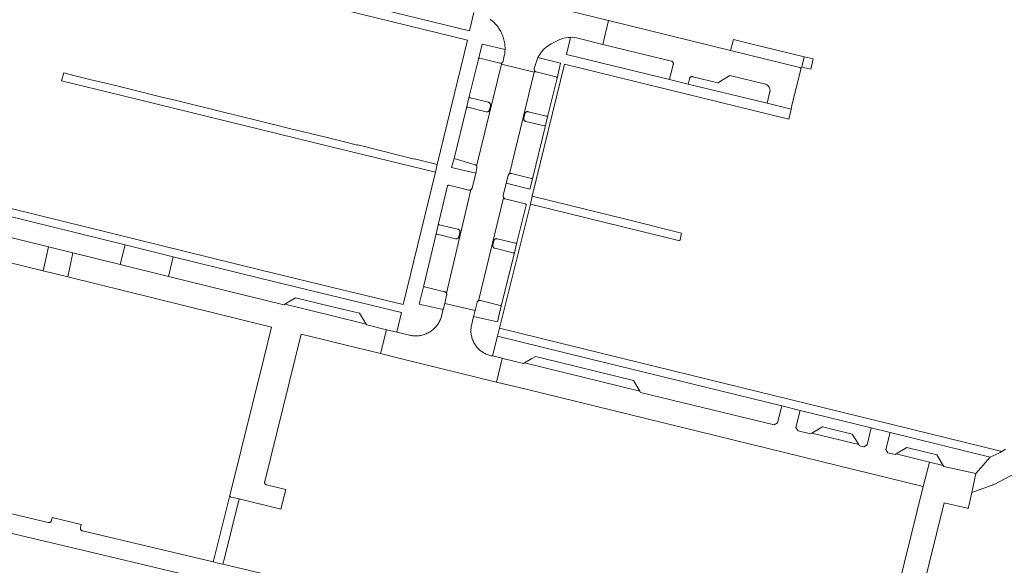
# Model space of a CAD drawing. Extents: x 146402 to 164798, y 455483 to 464134.
# Tile 162 of 256: x 156942 to 157124, y 458462 to 458563. Entities that reach past the tile are written whole.
import ezdxf

# ---------------------------------------------------------------- set-up
doc = ezdxf.new("R2010")
doc.units = 0
doc.header["$LTSCALE"] = 0.2
for name, color, linetype, lineweight in [('B-XX-VH-VERHARDING_ASFALT-GV', 252, 'CONTINUOUS', 18), ('B-XX-VH-VERHARDING_BETONSTRAATSTEEN-GV', 252, 'CONTINUOUS', 18), ('B-XX-VH-VERHARDING_TEGEL-GV', 252, 'CONTINUOUS', 18)]:
    doc.layers.add(name, color=color, linetype=linetype, lineweight=lineweight)

msp = doc.modelspace()

# ---------------------------------------------------------------- linework, layer by layer
at = {"layer": 'B-XX-VH-VERHARDING_ASFALT-GV'}
for points in [[(157124.405, 458483.258), (157123.434, 458482.663), (157121.613, 458481.807), (157118.973, 458478.741), (157118.217, 458475.274), (157122.435, 458476.777), (157126.033, 458478.677)], [(156910.563, 458474.898), (156955.117, 458464.347), (157000, 458453.655)], [(157000, 458457.275), (156980.006, 458462.022), (156979.067, 458462.245), (156978.206, 458462.45), (156954.08, 458468.182), (156954.054, 458468.188), (156953.996, 458468.209), (156953.94, 458468.237), (156953.889, 458468.272), (156953.842, 458468.313), (156953.802, 458468.36), (156953.767, 458468.412), (156953.74, 458468.467), (156953.719, 458468.526), (156953.707, 458468.587), (156953.702, 458468.649), (156953.706, 458468.711), (156953.717, 458468.772), (156953.862, 458469.348), (156948.47, 458470.636), (156948.336, 458470.066), (156948.332, 458470.049), (156948.312, 458469.991), (156948.285, 458469.935), (156948.251, 458469.883), (156948.211, 458469.836), (156948.165, 458469.795), (156948.114, 458469.76), (156948.058, 458469.731), (156948, 458469.71), (156947.94, 458469.697), (156947.878, 458469.692), (156947.816, 458469.694), (156947.755, 458469.705), (156939.475, 458471.68)]]:
    msp.add_lwpolyline(points, dxfattribs=at)
at = {"layer": 'B-XX-VH-VERHARDING_BETONSTRAATSTEEN-GV'}
for points in [[(157013.277, 458509.964), (157000, 458513.185), (156987.072, 458516.321), (156917.888, 458533.378), (156890.74, 458540.057), (156896.738, 458564.406), (156897.121, 458565.917), (156902.711, 458588.819), (156947.943, 458577.726), (157000, 458564.913), (157025.114, 458558.732), (157019.545, 458535.808), (157019.197, 458534.376)], [(157073.687, 458556.823), (157051.15, 458562.365), (157050.119, 458557.991), (157062.75, 458554.897), (157062.781, 458554.889), (157062.84, 458554.866), (157062.896, 458554.836), (157062.947, 458554.8), (157062.994, 458554.757), (157063.034, 458554.709), (157063.068, 458554.656), (157063.095, 458554.599), (157063.115, 458554.539), (157063.127, 458554.477), (157063.132, 458554.414), (157063.128, 458554.351), (157063.116, 458554.289), (157062.41, 458551.499), (157065.853, 458550.659), (157066.083, 458551.645), (157066.092, 458551.678), (157066.114, 458551.737), (157066.143, 458551.793), (157066.179, 458551.845), (157066.222, 458551.891), (157066.269, 458551.932), (157066.322, 458551.967), (157066.379, 458551.995), (157066.438, 458552.015), (157066.5, 458552.027), (157066.563, 458552.032), (157066.626, 458552.028), (157066.688, 458552.017), (157071.351, 458550.883), (157073.541, 458552.235), (157080.151, 458550.634), (157080.219, 458550.604), (157080.309, 458550.558), (157080.396, 458550.504), (157080.477, 458550.444), (157080.554, 458550.377), (157080.625, 458550.305), (157080.69, 458550.227), (157080.749, 458550.145), (157080.801, 458550.058), (157080.847, 458549.967), (157080.885, 458549.873), (157080.915, 458549.776), (157080.938, 458549.677), (157080.952, 458549.577), (157080.959, 458549.475), (157080.958, 458549.374), (157080.949, 458549.273), (157080.411, 458547.107), (157084.853, 458546.024), (157085.008, 458546.67), (157086.629, 458553.438), (157086.636, 458553.477), (157086.635, 458553.517), (157086.627, 458553.556), (157086.611, 458553.593), (157086.587, 458553.626), (157086.558, 458553.653), (157086.524, 458553.674), (157086.487, 458553.688), (157086.462, 458553.693)], [(157043.375, 458556.143), (157044.152, 458559.281), (157043.684, 458559.268), (157042.902, 458559.128), (157042.179, 458558.886), (157041.459, 458558.541), (157040.568, 458558.076), (157039.909, 458557.658), (157039.307, 458557.168), (157038.781, 458556.591), (157038.332, 458555.928), (157038.133, 458555.536), (157042.318, 458554.518), (157041.649, 458551.75), (157039.98, 458544.856), (157039.469, 458542.741), (157037.18, 458533.38), (157036.664, 458531.27), (157032.29, 458532.342), (157031.744, 458530.056), (157031.733, 458529.994), (157031.73, 458529.931), (157031.735, 458529.868), (157031.748, 458529.806), (157031.769, 458529.746), (157031.797, 458529.69), (157031.801, 458529.683), (157031.832, 458529.637), (157031.873, 458529.589), (157031.92, 458529.547), (157031.972, 458529.512), (157032.028, 458529.482), (157032.087, 458529.461), (157032.112, 458529.454), (157035.794, 458528.556), (157035.828, 458528.545), (157035.863, 458528.525), (157035.893, 458528.499), (157035.917, 458528.468), (157035.935, 458528.432), (157035.945, 458528.393), (157035.947, 458528.353), (157035.941, 458528.314), (157034.256, 458521.41), (157033.732, 458519.274), (157031.428, 458509.946), (157030.638, 458506.747), (157026.268, 458507.745), (157025.908, 458506.316), (157025.864, 458506.126), (157025.828, 458505.935), (157025.799, 458505.742), (157025.779, 458505.549), (157025.766, 458505.354), (157025.762, 458505.159), (157025.766, 458504.965), (157025.777, 458504.77), (157025.797, 458504.576), (157025.824, 458504.383), (157025.859, 458504.192), (157025.903, 458504.002), (157025.953, 458503.814), (157026.012, 458503.628), (157026.078, 458503.445), (157026.152, 458503.265), (157026.233, 458503.088), (157026.321, 458502.914), (157026.416, 458502.744), (157026.519, 458502.578), (157026.628, 458502.417), (157026.743, 458502.26), (157026.865, 458502.108), (157026.993, 458501.961), (157027.126, 458501.819), (157027.266, 458501.683), (157027.411, 458501.553), (157027.561, 458501.429), (157027.716, 458501.312), (157027.876, 458501.2), (157028.041, 458501.096), (157028.209, 458500.998), (157028.381, 458500.907), (157028.557, 458500.824), (157028.736, 458500.747), (157028.919, 458500.678), (157029.104, 458500.617), (157029.291, 458500.563), (157029.48, 458500.517), (157029.671, 458500.479), (157029.73, 458500.469), (157030.64, 458504.113), (157031.008, 458505.586), (157036.729, 458528.496), (157037.083, 458529.952), (157043.032, 458554.339), (157084.418, 458544.158), (157084.853, 458546.024), (157080.411, 458547.107), (157065.853, 458550.659), (157062.41, 458551.499)], [(157077.19, 458558.14), (157074.211, 458558.869), (157073.687, 458556.823), (157086.462, 458553.693), (157086.487, 458553.688), (157086.524, 458553.674), (157086.558, 458553.653), (157086.86, 458553.753), (157087.249, 458555.678)], [(157037.453, 458552.878), (157031.413, 458554.321), (157026.816, 458535.53), (157026.836, 458535.489), (157026.859, 458535.43), (157026.873, 458535.369), (157026.88, 458535.306), (157026.878, 458535.242), (157026.869, 458535.18), (157026.655, 458534.186), (157025.978, 458531.459), (157025.971, 458531.435), (157025.949, 458531.376), (157025.92, 458531.319), (157025.884, 458531.268), (157025.842, 458531.221), (157025.794, 458531.18), (157025.748, 458531.149), (157021.231, 458512.083), (157021.26, 458512.027), (157021.28, 458511.967), (157021.293, 458511.905), (157021.299, 458511.842), (157021.296, 458511.779), (157021.285, 458511.717), (157020.919, 458510.171), (157026.541, 458508.843), (157026.912, 458510.342), (157026.919, 458510.368), (157026.942, 458510.427), (157026.971, 458510.483), (157027.007, 458510.535), (157027.05, 458510.582), (157027.098, 458510.622), (157027.133, 458510.645), (157031.801, 458529.683), (157031.797, 458529.69), (157031.769, 458529.746), (157031.748, 458529.806), (157031.735, 458529.868), (157031.73, 458529.931), (157031.733, 458529.994), (157031.744, 458530.056), (157032.29, 458532.342), (157032.628, 458533.774), (157032.636, 458533.804), (157032.658, 458533.863), (157032.688, 458533.919), (157032.724, 458533.971), (157032.766, 458534.018), (157032.814, 458534.059), (157032.867, 458534.094), (157032.878, 458534.1)], [(157027.389, 458555.427), (157027.35, 458555.433), (157027.31, 458555.431), (157027.271, 458555.422), (157027.235, 458555.404), (157027.204, 458555.38), (157027.177, 458555.35), (157027.157, 458555.316), (157027.145, 458555.278), (157025.468, 458548.377), (157025.462, 458548.338), (157025.465, 458548.298), (157025.475, 458548.259), (157025.492, 458548.224), (157025.517, 458548.192), (157025.547, 458548.166), (157025.582, 458548.147), (157025.614, 458548.136), (157028.996, 458547.298), (157029.01, 458547.294), (157029.07, 458547.274), (157029.126, 458547.246), (157029.179, 458547.211), (157029.227, 458547.17), (157029.269, 458547.123), (157029.305, 458547.071), (157029.334, 458547.015), (157029.356, 458546.956), (157029.37, 458546.894), (157029.376, 458546.831), (157029.374, 458546.768), (157029.364, 458546.706), (157029.191, 458545.913), (157029.18, 458545.87), (157029.157, 458545.811), (157029.128, 458545.755), (157029.091, 458545.704), (157029.048, 458545.657), (157029, 458545.617), (157028.947, 458545.583), (157028.89, 458545.556), (157028.83, 458545.536), (157028.768, 458545.524), (157028.705, 458545.519), (157028.642, 458545.523), (157028.58, 458545.535), (157025.181, 458546.398), (157025.142, 458546.404), (157025.102, 458546.402), (157025.063, 458546.392), (157025.027, 458546.375), (157024.996, 458546.351), (157024.97, 458546.321), (157024.95, 458546.286), (157024.938, 458546.251), (157022.655, 458536.911), (157026.522, 458535.764), (157026.57, 458535.747), (157026.627, 458535.719), (157026.68, 458535.685), (157026.728, 458535.644), (157026.771, 458535.597), (157026.807, 458535.545), (157026.816, 458535.53), (157031.413, 458554.321), (157031.468, 458554.547), (157031.412, 458554.521), (157031.352, 458554.501), (157031.29, 458554.489), (157031.227, 458554.485), (157031.164, 458554.488), (157031.102, 458554.5)], [(157088.923, 458555.334), (157087.249, 458555.678), (157086.86, 458553.753), (157088.507, 458553.386)], [(157037.529, 458553.098), (157037.513, 458553.123), (157037.453, 458552.878), (157032.878, 458534.1), (157032.924, 458534.122), (157032.984, 458534.142), (157033.046, 458534.155), (157033.109, 458534.159), (157033.172, 458534.156), (157033.234, 458534.145), (157036.938, 458533.233), (157036.977, 458533.227), (157037.017, 458533.229), (157037.056, 458533.239), (157037.091, 458533.257), (157037.123, 458533.281), (157037.149, 458533.311), (157037.169, 458533.346), (157037.18, 458533.38), (157039.469, 458542.741), (157039.47, 458542.781), (157039.463, 458542.821), (157039.449, 458542.858), (157039.427, 458542.892), (157039.399, 458542.92), (157039.366, 458542.943), (157039.33, 458542.958), (157039.316, 458542.962), (157035.901, 458543.762), (157035.871, 458543.77), (157035.812, 458543.792), (157035.756, 458543.821), (157035.704, 458543.857), (157035.657, 458543.899), (157035.616, 458543.947), (157035.581, 458544), (157035.553, 458544.056), (157035.532, 458544.116), (157035.52, 458544.178), (157035.515, 458544.241), (157035.518, 458544.304), (157035.529, 458544.366), (157035.727, 458545.185), (157035.735, 458545.214), (157035.757, 458545.273), (157035.786, 458545.329), (157035.823, 458545.381), (157035.865, 458545.427), (157035.913, 458545.468), (157035.966, 458545.503), (157036.023, 458545.53), (157036.083, 458545.551), (157036.145, 458545.563), (157036.208, 458545.568), (157036.271, 458545.564), (157036.333, 458545.553), (157039.738, 458544.709), (157039.777, 458544.703), (157039.817, 458544.705), (157039.856, 458544.715), (157039.891, 458544.733), (157039.923, 458544.757), (157039.949, 458544.787), (157039.969, 458544.822), (157039.98, 458544.856), (157041.649, 458551.75), (157041.655, 458551.789), (157041.652, 458551.829), (157041.642, 458551.868), (157041.624, 458551.903), (157041.6, 458551.935), (157041.57, 458551.961), (157041.535, 458551.98), (157041.506, 458551.99), (157037.818, 458552.901), (157037.778, 458552.913), (157037.719, 458552.936), (157037.664, 458552.967), (157037.614, 458553.005), (157037.568, 458553.049)], [(156894.947, 458533.604), (156889.629, 458534.901), (156888.617, 458530.466), (156946.806, 458516.165), (156947.795, 458520.594), (156916.05, 458528.412), (156915.933, 458528.607), (156895.137, 458533.718)], [(157021.66, 458531.989), (157021.62, 458531.994), (157021.58, 458531.992), (157021.542, 458531.981), (157021.506, 458531.963), (157021.475, 458531.939), (157021.449, 458531.908), (157021.43, 458531.873), (157021.419, 458531.841), (157019.784, 458524.926), (157019.778, 458524.887), (157019.781, 458524.847), (157019.791, 458524.808), (157019.809, 458524.773), (157019.834, 458524.742), (157019.864, 458524.716), (157019.899, 458524.697), (157019.932, 458524.686), (157023.347, 458523.876), (157023.365, 458523.872), (157023.424, 458523.851), (157023.481, 458523.823), (157023.534, 458523.788), (157023.582, 458523.747), (157023.624, 458523.7), (157023.66, 458523.648), (157023.689, 458523.592), (157023.711, 458523.533), (157023.725, 458523.471), (157023.731, 458523.409), (157023.73, 458523.345), (157023.72, 458523.283), (157023.544, 458522.48), (157023.534, 458522.441), (157023.512, 458522.382), (157023.483, 458522.326), (157023.447, 458522.274), (157023.405, 458522.228), (157023.357, 458522.187), (157023.304, 458522.152), (157023.247, 458522.124), (157023.188, 458522.104), (157023.126, 458522.091), (157023.063, 458522.087), (157023, 458522.09), (157022.938, 458522.101), (157019.521, 458522.929), (157019.481, 458522.935), (157019.442, 458522.932), (157019.403, 458522.922), (157019.367, 458522.904), (157019.335, 458522.879), (157019.31, 458522.849), (157019.29, 458522.814), (157019.279, 458522.781), (157017.052, 458513.462), (157017.046, 458513.423), (157017.049, 458513.383), (157017.059, 458513.344), (157017.076, 458513.309), (157017.101, 458513.277), (157017.131, 458513.251), (157017.166, 458513.232), (157017.199, 458513.221), (157020.916, 458512.318), (157020.941, 458512.312), (157021, 458512.29), (157021.056, 458512.261), (157021.108, 458512.225), (157021.155, 458512.183), (157021.196, 458512.135), (157021.231, 458512.083), (157025.748, 458531.149), (157025.741, 458531.145), (157025.685, 458531.117), (157025.625, 458531.096), (157025.563, 458531.084), (157025.5, 458531.079), (157025.437, 458531.082), (157025.375, 458531.093)], [(157031.832, 458529.637), (157031.801, 458529.683), (157027.133, 458510.645), (157027.151, 458510.657), (157027.208, 458510.685), (157027.268, 458510.705), (157027.33, 458510.717), (157027.393, 458510.722), (157027.456, 458510.718), (157027.518, 458510.707), (157031.186, 458509.8), (157031.226, 458509.794), (157031.266, 458509.797), (157031.304, 458509.807), (157031.34, 458509.825), (157031.372, 458509.849), (157031.398, 458509.88), (157031.417, 458509.915), (157031.428, 458509.946), (157033.732, 458519.274), (157033.738, 458519.313), (157033.736, 458519.353), (157033.726, 458519.392), (157033.709, 458519.427), (157033.685, 458519.459), (157033.655, 458519.485), (157033.62, 458519.505), (157033.585, 458519.517), (157030.185, 458520.34), (157030.165, 458520.345), (157030.105, 458520.367), (157030.049, 458520.395), (157029.996, 458520.431), (157029.949, 458520.472), (157029.907, 458520.52), (157029.872, 458520.572), (157029.843, 458520.628), (157029.822, 458520.688), (157029.808, 458520.749), (157029.802, 458520.813), (157029.805, 458520.876), (157029.815, 458520.938), (157029.998, 458521.732), (157030.007, 458521.766), (157030.029, 458521.826), (157030.059, 458521.881), (157030.095, 458521.933), (157030.137, 458521.98), (157030.186, 458522.021), (157030.238, 458522.055), (157030.295, 458522.083), (157030.355, 458522.103), (157030.417, 458522.115), (157030.48, 458522.12), (157030.543, 458522.116), (157030.605, 458522.105), (157034.014, 458521.264), (157034.053, 458521.258), (157034.093, 458521.26), (157034.131, 458521.269), (157034.167, 458521.287), (157034.199, 458521.311), (157034.225, 458521.341), (157034.244, 458521.375), (157034.256, 458521.41), (157035.941, 458528.314), (157035.947, 458528.353), (157035.945, 458528.393), (157035.935, 458528.432), (157035.917, 458528.468), (157035.893, 458528.499), (157035.863, 458528.525), (157035.828, 458528.545), (157035.794, 458528.556), (157032.112, 458529.454), (157032.087, 458529.461), (157032.028, 458529.482), (157031.972, 458529.512), (157031.92, 458529.547), (157031.873, 458529.589)], [(156952.293, 458519.487), (156947.795, 458520.594), (156946.806, 458516.165), (156951.345, 458515.05)], [(156952.293, 458519.487), (156951.345, 458515.05), (156988.978, 458505.801), (156987.545, 458500), (156981.29, 458474.68), (156981.282, 458474.641), (156981.282, 458474.602), (156981.291, 458474.563), (156981.306, 458474.527), (156981.329, 458474.494), (156981.358, 458474.467), (156981.391, 458474.446), (156981.429, 458474.432), (156981.439, 458474.43), (156982.991, 458474.077), (156990.685, 458472.155), (156991.594, 458475.833), (156988.064, 458476.655), (156988.013, 458476.669), (156987.955, 458476.693), (156987.901, 458476.724), (156987.85, 458476.762), (156987.806, 458476.806), (156987.767, 458476.855), (156987.734, 458476.909), (156987.709, 458476.966), (156987.691, 458477.027), (156987.681, 458477.089), (156987.679, 458477.151), (156987.685, 458477.214), (156987.699, 458477.275), (156993.333, 458500), (156994.443, 458504.478), (156998.474, 458503.491), (157000, 458503.117), (157009.072, 458500.895), (157010.2, 458505.304), (157006.552, 458506.183), (157006.444, 458506.358), (157000, 458507.924), (156991.434, 458510.006), (156991.25, 458509.894), (156969.937, 458515.142), (156961.038, 458517.334)], [(156970.829, 458518.761), (156961.93, 458520.953), (156961.038, 458517.334), (156969.937, 458515.142)], [(157000, 458509.603), (156993.402, 458511.2), (156991.434, 458510.006), (157000, 458507.924), (157006.444, 458506.358), (157005.224, 458508.338)], [(157026.541, 458508.843), (157020.919, 458510.171), (157020.65, 458509.032), (157020.361, 458507.875), (157020.325, 458507.745), (157020.266, 458507.554), (157020.2, 458507.367), (157020.126, 458507.182), (157020.045, 458507), (157019.956, 458506.822), (157019.86, 458506.647), (157019.758, 458506.477), (157019.648, 458506.31), (157019.532, 458506.148), (157019.41, 458505.992), (157019.281, 458505.839), (157019.147, 458505.693), (157019.006, 458505.552), (157018.861, 458505.416), (157018.709, 458505.287), (157018.553, 458505.163), (157018.392, 458505.047), (157018.226, 458504.936), (157018.056, 458504.833), (157017.882, 458504.736), (157017.704, 458504.646), (157017.523, 458504.564), (157017.338, 458504.489), (157017.151, 458504.421), (157016.961, 458504.361), (157016.769, 458504.309), (157016.575, 458504.265), (157016.38, 458504.228), (157016.183, 458504.199), (157015.984, 458504.178), (157015.786, 458504.165), (157015.587, 458504.16), (157015.388, 458504.163), (157015.189, 458504.174), (157014.991, 458504.193), (157014.793, 458504.22), (157014.598, 458504.255), (157014.403, 458504.298), (157012.084, 458504.85), (157010.2, 458505.304), (157009.072, 458500.895), (157012.726, 458500), (157030.48, 458495.652), (157031.499, 458500), (157031.508, 458500.037), (157029.73, 458500.469), (157029.671, 458500.479), (157029.48, 458500.517), (157029.291, 458500.563), (157029.104, 458500.617), (157028.919, 458500.678), (157028.736, 458500.747), (157028.557, 458500.824), (157028.381, 458500.907), (157028.209, 458500.998), (157028.041, 458501.096), (157027.876, 458501.2), (157027.716, 458501.312), (157027.561, 458501.429), (157027.411, 458501.553), (157027.266, 458501.683), (157027.126, 458501.819), (157026.993, 458501.961), (157026.865, 458502.108), (157026.743, 458502.26), (157026.628, 458502.417), (157026.519, 458502.578), (157026.416, 458502.744), (157026.321, 458502.914), (157026.233, 458503.088), (157026.152, 458503.265), (157026.078, 458503.445), (157026.012, 458503.628), (157025.953, 458503.814), (157025.903, 458504.002), (157025.859, 458504.192), (157025.824, 458504.383), (157025.797, 458504.576), (157025.777, 458504.77), (157025.766, 458504.965), (157025.762, 458505.159), (157025.766, 458505.354), (157025.779, 458505.549), (157025.799, 458505.742), (157025.828, 458505.935), (157025.864, 458506.126), (157025.908, 458506.316), (157026.268, 458507.745)], [(157053.803, 458500), (157031.008, 458505.586), (157030.64, 458504.113), (157047.414, 458500), (157083.114, 458491.246), (157086.532, 458490.408), (157099.638, 458487.194), (157103.134, 458486.337), (157121.613, 458481.807), (157123.434, 458482.663), (157123.486, 458482.914), (157120.555, 458483.634), (157103.502, 458487.821)], [(157031.656, 458500), (157031.508, 458500.037), (157031.499, 458500), (157030.48, 458495.652), (157035.942, 458494.314), (157109.236, 458476.39), (157110.374, 458480.883), (157104.224, 458482.381), (157104.041, 458482.268), (157102.678, 458482.582), (157102.307, 458483.177), (157103.134, 458486.337), (157099.638, 458487.194), (157098.909, 458484.039), (157098.296, 458483.661), (157097.452, 458483.879), (157097.324, 458484.091), (157088.649, 458486.198), (157088.456, 458486.081), (157086.139, 458486.668), (157085.755, 458487.243), (157086.532, 458490.408), (157083.114, 458491.246), (157082.347, 458488.118), (157081.74, 458487.751), (157057.064, 458493.726), (157056.911, 458493.991), (157035.669, 458499.192), (157035.468, 458499.072)], [(157039.223, 458500), (157037.662, 458500.383), (157037.021, 458500), (157035.669, 458499.192), (157056.911, 458493.991), (157055.785, 458495.936)], [(157096.145, 458486.055), (157090.62, 458487.397), (157088.649, 458486.198), (157097.324, 458484.091)], [(157111.724, 458482.241), (157106.195, 458483.591), (157104.224, 458482.381), (157110.374, 458480.883), (157112.922, 458480.263)], [(156981.282, 458474.641), (156981.29, 458474.68), (156978.498, 458463.61), (156978.206, 458462.45), (156979.067, 458462.245), (156980.006, 458462.022), (156980.29, 458463.168), (156982.991, 458474.077), (156981.439, 458474.43), (156981.429, 458474.432), (156981.391, 458474.446), (156981.358, 458474.467), (156981.329, 458474.494), (156981.306, 458474.527), (156981.291, 458474.563), (156981.282, 458474.602)]]:
    msp.add_lwpolyline(points, close=True, dxfattribs=at)
for points in [[(157026.326, 458563.84), (157025.522, 458560.482), (157000, 458566.747)], [(157029.328, 458562.613), (157029.513, 458562.472), (157029.692, 458562.324), (157029.866, 458562.171), (157030.035, 458562.012), (157030.198, 458561.847), (157030.356, 458561.676), (157030.507, 458561.5), (157030.653, 458561.319), (157030.792, 458561.133), (157030.924, 458560.943), (157031.05, 458560.748), (157031.169, 458560.548), (157031.282, 458560.345), (157031.387, 458560.138), (157031.485, 458559.927), (157031.575, 458559.714), (157031.658, 458559.497), (157031.734, 458559.277), (157031.802, 458559.056), (157031.863, 458558.831), (157031.915, 458558.605), (157031.96, 458558.378), (157031.997, 458558.148), (157032.026, 458557.918), (157032.047, 458557.687), (157032.06, 458557.455), (157032.065, 458557.223), (157032.063, 458557.011), (157032.062, 458556.991), (157032.051, 458556.759), (157032.032, 458556.527), (157032.005, 458556.297), (157031.971, 458556.067), (157031.928, 458555.839), (157031.711, 458554.875), (157031.701, 458554.837), (157031.679, 458554.778), (157031.649, 458554.722), (157031.613, 458554.67), (157031.57, 458554.624), (157031.522, 458554.583), (157031.469, 458554.55), (157031.468, 458554.547), (157031.413, 458554.321), (157037.453, 458552.878), (157037.513, 458553.123), (157037.496, 458553.151), (157037.47, 458553.209), (157037.451, 458553.269), (157037.44, 458553.331), (157037.438, 458553.394), (157037.443, 458553.457), (157037.456, 458553.519), (157037.719, 458554.482), (157037.969, 458555.213), (157038.133, 458555.536), (157038.332, 458555.928), (157038.781, 458556.591), (157039.307, 458557.168), (157039.909, 458557.658), (157040.568, 458558.076), (157041.459, 458558.541), (157042.179, 458558.886), (157042.902, 458559.128), (157043.684, 458559.268), (157044.152, 458559.281), (157044.481, 458559.291), (157045.265, 458559.18), (157050.119, 458557.991), (157051.15, 458562.365), (157026.639, 458568.393)], [(156917.222, 458531.967), (156961.93, 458520.953), (156970.829, 458518.761), (156986.779, 458514.832), (157000, 458511.633), (157012.931, 458508.505), (157012.084, 458504.85), (157014.403, 458504.298), (157014.598, 458504.255), (157014.793, 458504.22), (157014.991, 458504.193), (157015.189, 458504.174), (157015.388, 458504.163), (157015.587, 458504.16), (157015.786, 458504.165), (157015.984, 458504.178), (157016.183, 458504.199), (157016.38, 458504.228), (157016.575, 458504.265), (157016.769, 458504.309), (157016.961, 458504.361), (157017.151, 458504.421), (157017.338, 458504.489), (157017.523, 458504.564), (157017.704, 458504.646), (157017.882, 458504.736), (157018.056, 458504.833), (157018.226, 458504.936), (157018.392, 458505.047), (157018.553, 458505.163), (157018.709, 458505.287), (157018.861, 458505.416), (157019.006, 458505.552), (157019.147, 458505.693), (157019.281, 458505.839), (157019.41, 458505.992), (157019.532, 458506.148), (157019.648, 458506.31), (157019.758, 458506.477), (157019.86, 458506.647), (157019.956, 458506.822), (157020.045, 458507), (157020.126, 458507.182), (157020.2, 458507.367), (157020.266, 458507.554), (157020.325, 458507.745), (157020.361, 458507.875), (157020.65, 458509.032), (157016.214, 458510.03), (157017.052, 458513.462), (157019.279, 458522.781), (157019.784, 458524.926), (157021.419, 458531.841), (157021.43, 458531.873), (157021.449, 458531.908), (157021.475, 458531.939), (157021.506, 458531.963), (157021.542, 458531.981), (157021.58, 458531.992), (157021.62, 458531.994), (157021.66, 458531.989), (157025.375, 458531.093), (157025.437, 458531.082), (157025.5, 458531.079), (157025.563, 458531.084), (157025.625, 458531.096), (157025.685, 458531.117), (157025.741, 458531.145), (157025.748, 458531.149), (157025.794, 458531.18), (157025.842, 458531.221), (157025.884, 458531.268), (157025.92, 458531.319), (157025.949, 458531.376), (157025.971, 458531.435), (157025.978, 458531.459), (157026.655, 458534.186), (157022.203, 458535.254), (157022.655, 458536.911), (157024.938, 458546.251), (157025.468, 458548.377), (157027.145, 458555.278), (157027.819, 458558.051), (157032.063, 458557.011), (157032.065, 458557.223), (157032.06, 458557.455), (157032.047, 458557.687), (157032.026, 458557.918), (157031.997, 458558.148), (157031.96, 458558.378), (157031.915, 458558.605), (157031.863, 458558.831), (157031.802, 458559.056), (157031.734, 458559.277), (157031.658, 458559.497), (157031.575, 458559.714), (157031.485, 458559.927), (157031.387, 458560.138), (157031.282, 458560.345), (157031.169, 458560.548), (157031.05, 458560.748), (157030.924, 458560.943), (157030.792, 458561.133), (157030.653, 458561.319), (157030.507, 458561.5), (157030.356, 458561.676), (157030.198, 458561.847), (157030.035, 458562.012), (157029.866, 458562.171), (157029.692, 458562.324), (157029.513, 458562.472), (157029.328, 458562.613)], [(157103.343, 458433.803), (157113.115, 458473.325), (157117.369, 458472.345), (157117.409, 458472.34), (157117.45, 458472.343), (157117.489, 458472.354), (157117.525, 458472.372), (157117.557, 458472.397), (157117.584, 458472.428), (157117.604, 458472.464), (157117.605, 458472.467), (157118.217, 458475.274), (157118.973, 458478.741), (157113.037, 458480.075), (157112.922, 458480.263), (157110.374, 458480.883), (157109.236, 458476.39), (157098.938, 458434.724)]]:
    msp.add_lwpolyline(points, dxfattribs=at)
at = {"layer": 'B-XX-VH-VERHARDING_TEGEL-GV'}
for points in [[(156952.745, 458552.189), (156950.62, 458552.741), (156950.214, 458551.283), (156961.353, 458548.524), (157000, 458539.071), (157019.197, 458534.376), (157019.545, 458535.808), (157015.356, 458536.837), (157015.351, 458536.819), (157012.405, 458537.541), (157009.479, 458538.258), (157009.484, 458538.28), (157004.866, 458539.414), (157004.859, 458539.385), (157001.917, 458540.107), (156998.992, 458540.825), (156998.999, 458540.856), (156992.258, 458542.471), (156989.369, 458543.168), (156989.333, 458543.192), (156986.355, 458543.907), (156979.6, 458545.59), (156976.63, 458546.313), (156974.361, 458546.879), (156971.409, 458547.6), (156968.48, 458548.315), (156963.863, 458549.445), (156960.907, 458550.183), (156958.626, 458550.741), (156955.679, 458551.467)], [(157054.363, 458525.693), (157037.083, 458529.952), (157036.729, 458528.496), (157064.293, 458521.717), (157064.636, 458523.111)]]:
    msp.add_lwpolyline(points, close=True, dxfattribs=at)

doc.saveas('drawing.dxf')
